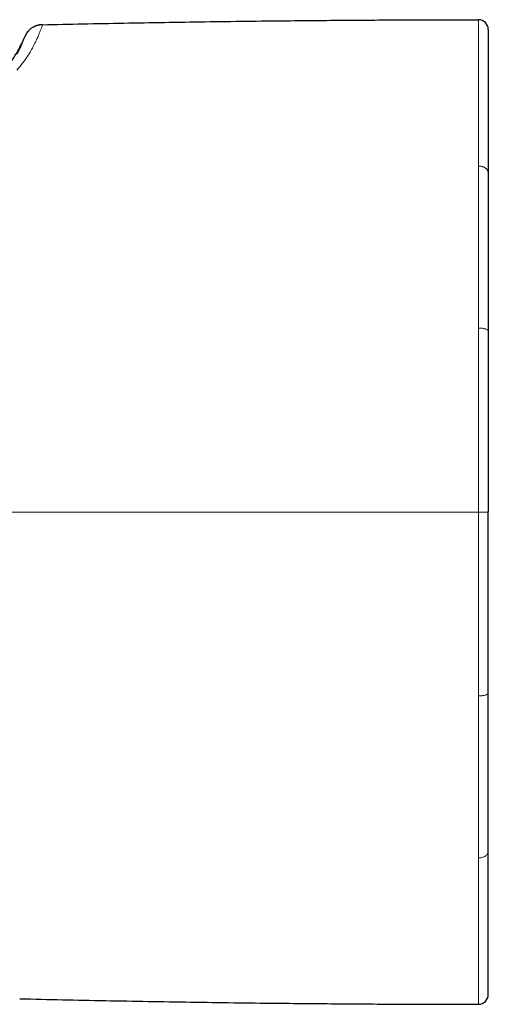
# Model space of a CAD drawing. Header units: millimetres. Extents: x 8 to 1267, y 12 to 1009.
# Tile 19 of 71: x 381 to 405, y 714 to 764. Entities that reach past the tile are written whole.
import ezdxf

# ---------------------------------------------------------------- set-up
doc = ezdxf.new("R2010")
doc.units = ezdxf.units.MM

msp = doc.modelspace()

# ---------------------------------------------------------------- linework, layer by layer
at = {"color": 7, "linetype": 'Continuous', "lineweight": 30}
for p, q in [((381.164, 762.828), (381.159, 762.816)), ((404.675, 755.928), (404.675, 755.915)), ((404.675, 747.909), (404.675, 747.884)), ((404.675, 729.479), (404.675, 729.5)), ((404.675, 721.469), (404.675, 721.478))]:
    msp.add_line(p, q, dxfattribs=at)
at = {"color": 252, "linetype": 'Continuous', "lineweight": 0}
for p, q in [((381.621, 762.394), (381.674, 762.499)), ((404.175, 748.094), (404.175, 748.031)), ((404.675, 738.692), (404.175, 738.692)), ((404.175, 729.353), (404.175, 729.291)), ((404.175, 721.126), (404.175, 721.108))]:
    msp.add_line(p, q, dxfattribs=at)
at = {"color": 7, "linetype": 'Continuous', "lineweight": 30}
for centre, start, end in [((404.175, 763.192), 0, 90.0287), ((404.175, 714.192), 269.9713, 0)]:
    msp.add_arc(centre, 0.5, start, end, dxfattribs=at)
for points, knots in [([(382.061, 763.436), (383.437, 763.466), (386.189, 763.525), (390.317, 763.592), (394.15, 763.639), (397.688, 763.669), (400.932, 763.687), (403.094, 763.69), (404.175, 763.692)], [0, 0, 0, 0, 0.1866766, 0.3733505, 0.5600199, 0.7066846, 0.8533449, 1, 1, 1, 1]), ([(381.318, 763.085), (381.314, 763.08), (381.301, 763.064), (381.28, 763.037), (381.256, 763.001), (381.235, 762.968), (381.217, 762.937), (381.203, 762.911), (381.19, 762.885), (381.177, 762.858), (381.168, 762.837), (381.163, 762.826), (381.162, 762.823)], [0, 0, 0, 0, 0.069282, 0.203026, 0.34999, 0.516316, 0.610875, 0.71082, 0.810701, 0.88794, 0.964262, 1, 1, 1, 1]), ([(382.057, 763.435), (382.05, 763.435), (382.024, 763.435), (381.983, 763.431), (381.937, 763.426), (381.9, 763.42), (381.864, 763.412), (381.827, 763.404), (381.795, 763.395), (381.765, 763.386), (381.73, 763.374), (381.687, 763.357), (381.641, 763.338), (381.594, 763.314), (381.548, 763.288), (381.501, 763.257), (381.456, 763.224), (381.416, 763.19), (381.382, 763.157), (381.352, 763.126), (381.326, 763.096), (381.301, 763.065), (381.278, 763.034), (381.259, 763.005), (381.246, 762.985), (381.234, 762.966), (381.223, 762.947), (381.212, 762.927), (381.202, 762.909), (381.194, 762.893), (381.189, 762.882), (381.184, 762.873), (381.181, 762.865), (381.181, 762.867), (381.181, 762.867)], [0, 0, 0, 0, 0.01582, 0.056063, 0.08989, 0.117732, 0.13994, 0.177234, 0.220489, 0.26722, 0.311455, 0.356597, 0.404291, 0.440688, 0.477622, 0.515351, 0.550022, 0.581572, 0.610592, 0.637173, 0.665359, 0.698412, 0.734666, 0.770706, 0.806522, 0.838162, 0.864682, 0.895188, 0.933814, 0.952313, 0.968821, 0.98332, 0.997024, 1, 1, 1, 1]), ([(382.04, 763.435), (382.037, 763.435), (382.026, 763.434), (382.016, 763.433), (382.008, 763.433)], [0, 0, 0, 0, 0.31885, 1, 1, 1, 1]), ([(404.675, 763.192), (404.675, 763.19), (404.675, 763.186), (404.675, 763.154), (404.675, 763.104), (404.675, 763.044), (404.675, 762.985), (404.675, 762.934), (404.675, 762.878), (404.675, 762.816), (404.675, 762.748), (404.675, 762.654), (404.675, 762.526), (404.675, 762.355), (404.675, 762.166), (404.675, 761.957), (404.675, 761.73), (404.675, 761.483), (404.675, 761.221), (404.675, 760.945), (404.675, 760.657), (404.675, 760.354), (404.675, 760.088), (404.675, 759.864), (404.675, 759.689), (404.675, 759.51), (404.675, 759.327), (404.675, 759.14), (404.675, 758.886), (404.675, 758.559), (404.675, 758.153), (404.675, 757.734), (404.675, 757.302), (404.675, 756.858), (404.675, 756.401), (404.675, 756.086), (404.675, 755.928)], [0, 0, 0, 0, 0.034682, 0.069426, 0.104264, 0.13923, 0.157609, 0.176037, 0.194518, 0.213057, 0.23166, 0.250329, 0.285456, 0.320723, 0.356161, 0.391797, 0.42766, 0.463777, 0.500175, 0.535617, 0.570879, 0.605984, 0.640957, 0.659232, 0.677482, 0.695709, 0.713917, 0.732111, 0.750293, 0.786676, 0.82277, 0.858604, 0.894212, 0.929626, 0.964877, 1, 1, 1, 1]), ([(377.892, 759.739), (377.898, 759.741), (378.002, 759.775), (378.202, 759.845), (378.484, 759.959), (378.758, 760.087), (379.021, 760.228), (379.276, 760.386), (379.521, 760.561), (379.739, 760.741), (379.933, 760.922), (380.106, 761.103), (380.273, 761.298), (380.434, 761.508), (380.59, 761.734), (380.74, 761.976), (380.887, 762.239), (381.03, 762.524), (381.118, 762.725), (381.164, 762.828)], [0, 0, 0, 0, 0.0042191, 0.0705852, 0.1358529, 0.2003175, 0.2643273, 0.3282852, 0.392648, 0.4579209, 0.5102037, 0.5636629, 0.6185843, 0.6752579, 0.7339746, 0.7950231, 0.8586877, 0.9276431, 1, 1, 1, 1]), ([(404.675, 755.915), (404.675, 755.758), (404.675, 755.444), (404.675, 754.953), (404.675, 754.446), (404.675, 753.989), (404.675, 753.587), (404.675, 753.244), (404.675, 752.895), (404.675, 752.54), (404.675, 752.109), (404.675, 751.6), (404.675, 751.011), (404.675, 750.411), (404.675, 749.801), (404.675, 749.18), (404.675, 748.55), (404.675, 748.123), (404.675, 747.909)], [0, 0, 0, 0, 0.068852, 0.137912, 0.207263, 0.276984, 0.321034, 0.36528, 0.409742, 0.454437, 0.499385, 0.570323, 0.641338, 0.712502, 0.783881, 0.855546, 0.927564, 1, 1, 1, 1]), ([(404.675, 747.884), (404.675, 747.659), (404.675, 747.205), (404.675, 746.514), (404.675, 745.81), (404.675, 745.184), (404.675, 744.638), (404.675, 744.175), (404.675, 743.711), (404.675, 743.255), (404.675, 742.737), (404.675, 742.15), (404.675, 741.481), (404.675, 740.8), (404.675, 740.108), (404.675, 739.404), (404.675, 738.931), (404.675, 738.692)], [0, 0, 0, 0, 0.0757962, 0.1524549, 0.2300359, 0.3085967, 0.3585051, 0.4088359, 0.4596021, 0.5098115, 0.5568808, 0.6278405, 0.6999221, 0.7731533, 0.8475602, 0.9231678, 1, 1, 1, 1]), ([(404.675, 729.5), (404.675, 729.725), (404.675, 730.178), (404.675, 730.869), (404.675, 731.572), (404.675, 732.199), (404.675, 732.745), (404.675, 733.207), (404.675, 733.672), (404.675, 734.128), (404.675, 734.647), (404.675, 735.235), (404.675, 735.904), (404.675, 736.585), (404.675, 737.278), (404.675, 737.981), (404.675, 738.454), (404.675, 738.692)], [0, 0, 0, 0, 0.0757151, 0.1523152, 0.22986, 0.3084071, 0.3583184, 0.4086609, 0.4594476, 0.5096988, 0.5568492, 0.6279005, 0.7000393, 0.773293, 0.8476878, 0.9232488, 1, 1, 1, 1]), ([(404.675, 725.232), (404.675, 725.42), (404.675, 725.798), (404.675, 726.379), (404.675, 726.972), (404.675, 727.579), (404.675, 728.2), (404.675, 728.833), (404.675, 729.263), (404.675, 729.479)], [0, 0, 0, 0, 0.1394149, 0.2797488, 0.4211422, 0.5637321, 0.7076523, 0.8530328, 1, 1, 1, 1]), ([(404.675, 721.478), (404.675, 721.62), (404.675, 721.905), (404.675, 722.349), (404.675, 722.804), (404.675, 723.272), (404.675, 723.749), (404.675, 724.235), (404.675, 724.728), (404.675, 725.064), (404.675, 725.232)], [0, 0, 0, 0, 0.124381, 0.249155, 0.374439, 0.500343, 0.625972, 0.75105, 0.875688, 1, 1, 1, 1]), ([(404.675, 716.177), (404.675, 716.269), (404.675, 716.453), (404.675, 716.749), (404.675, 717.058), (404.675, 717.382), (404.675, 717.721), (404.675, 718.074), (404.675, 718.431), (404.675, 718.787), (404.675, 719.141), (404.675, 719.504), (404.675, 719.877), (404.675, 720.26), (404.675, 720.653), (404.675, 721.054), (404.675, 721.331), (404.675, 721.469)], [0, 0, 0, 0, 0.072305, 0.144236, 0.215847, 0.287188, 0.358314, 0.429276, 0.500131, 0.563899, 0.627216, 0.690123, 0.752661, 0.814874, 0.876805, 0.938499, 1, 1, 1, 1]), ([(404.675, 714.192), (404.675, 714.194), (404.675, 714.198), (404.675, 714.232), (404.675, 714.285), (404.675, 714.359), (404.675, 714.455), (404.675, 714.572), (404.675, 714.694), (404.675, 714.81), (404.675, 714.916), (404.675, 715.03), (404.675, 715.151), (404.675, 715.281), (404.675, 715.445), (404.675, 715.65), (404.675, 715.902), (404.675, 716.085), (404.675, 716.177)], [0, 0, 0, 0, 0.070539, 0.141281, 0.212301, 0.28367, 0.355458, 0.427736, 0.500572, 0.546541, 0.592596, 0.638755, 0.685032, 0.731443, 0.778006, 0.851515, 0.925493, 1, 1, 1, 1]), ([(380.908, 713.975), (382.356, 713.942), (385.251, 713.877), (389.594, 713.803), (393.627, 713.75), (397.35, 713.717), (400.763, 713.697), (403.038, 713.694), (404.175, 713.692)], [0, 0, 0, 0, 0.186677, 0.37335, 0.56002, 0.706685, 0.853345, 1, 1, 1, 1])]:
    msp.add_open_spline(points, degree=3, knots=knots, dxfattribs=at)
at = {"color": 252, "linetype": 'Continuous', "lineweight": 0}
for points, knots in [([(404.175, 763.692), (404.175, 763.69), (404.175, 763.685), (404.175, 763.65), (404.175, 763.595), (404.175, 763.518), (404.175, 763.421), (404.175, 763.303), (404.175, 763.165), (404.175, 763.007), (404.175, 762.831), (404.175, 762.636), (404.175, 762.423), (404.175, 762.192), (404.175, 761.944), (404.175, 761.765), (404.175, 761.676)], [0, 0, 0, 0, 0.071667, 0.143231, 0.214717, 0.28615, 0.357547, 0.428924, 0.500293, 0.571663, 0.643038, 0.714422, 0.785815, 0.857212, 0.92861, 1, 1, 1, 1]), ([(381.674, 762.5), (381.709, 762.572), (381.78, 762.718), (381.862, 762.903), (381.928, 763.065), (381.985, 763.213), (382.029, 763.334), (382.053, 763.42), (382.058, 763.43), (382.061, 763.436)], [0, 0, 0, 0, 0.124984, 0.24997, 0.374865, 0.499993, 0.666809, 0.827107, 1, 1, 1, 1]), ([(381.164, 762.828), (381.16, 762.817), (381.153, 762.795), (381.086, 762.613), (380.978, 762.339), (380.847, 762.076), (380.782, 761.947)], [0, 0, 0, 0, 0.249439, 0.499339, 0.753996, 1, 1, 1, 1]), ([(380.764, 761.128), (380.956, 761.364), (381.341, 761.835), (381.528, 762.208), (381.621, 762.394)], [0, 0, 0, 0, 0.499918, 1, 1, 1, 1]), ([(404.175, 761.676), (404.175, 761.567), (404.175, 761.35), (404.175, 760.995), (404.175, 760.62), (404.175, 760.222), (404.175, 759.803), (404.175, 759.362), (404.175, 758.899), (404.175, 758.415), (404.175, 757.909), (404.175, 757.382), (404.175, 756.835), (404.175, 756.453), (404.175, 756.262)], [0, 0, 0, 0, 0.083426, 0.166822, 0.250186, 0.333516, 0.416815, 0.500089, 0.583346, 0.6666, 0.749868, 0.833172, 0.916539, 1, 1, 1, 1]), ([(404.175, 756.262), (404.175, 756.117), (404.175, 755.826), (404.175, 755.374), (404.175, 754.911), (404.175, 754.436), (404.175, 753.95), (404.175, 753.455), (404.175, 752.951), (404.175, 752.439), (404.175, 751.92), (404.175, 751.393), (404.175, 750.86), (404.175, 750.32), (404.175, 749.773), (404.175, 749.22), (404.175, 748.66), (404.175, 748.283), (404.175, 748.094)], [0, 0, 0, 0, 0.062489, 0.125127, 0.187869, 0.250669, 0.31348, 0.376252, 0.438935, 0.501479, 0.56385, 0.62609, 0.68826, 0.75042, 0.812624, 0.874925, 0.937368, 1, 1, 1, 1]), ([(404.675, 755.915), (404.675, 755.928), (404.673, 755.958), (404.662, 755.999), (404.643, 756.039), (404.618, 756.077), (404.587, 756.112), (404.551, 756.143), (404.512, 756.171), (404.467, 756.196), (404.416, 756.219), (404.36, 756.237), (404.3, 756.251), (404.238, 756.26), (404.196, 756.261), (404.175, 756.262)], [0, 0, 0, 0, 0.073407, 0.162536, 0.231217, 0.307437, 0.39108, 0.458468, 0.529497, 0.603729, 0.680604, 0.759448, 0.839503, 0.91996, 1, 1, 1, 1]), ([(404.175, 748.031), (404.175, 747.787), (404.175, 747.299), (404.175, 746.56), (404.175, 745.82), (404.175, 745.078), (404.175, 744.333), (404.175, 743.587), (404.175, 742.813), (404.175, 742.013), (404.175, 741.185), (404.175, 740.356), (404.175, 739.524), (404.175, 738.97), (404.175, 738.692)], [0, 0, 0, 0, 0.080949, 0.161507, 0.241757, 0.321771, 0.401616, 0.481352, 0.56103, 0.648666, 0.736342, 0.8241, 0.911977, 1, 1, 1, 1]), ([(404.675, 747.884), (404.674, 747.892), (404.671, 747.908), (404.649, 747.933), (404.612, 747.957), (404.56, 747.979), (404.494, 747.999), (404.419, 748.014), (404.339, 748.024), (404.257, 748.03), (404.202, 748.031), (404.175, 748.031)], [0, 0, 0, 0, 0.104054, 0.213844, 0.328111, 0.445214, 0.563244, 0.678137, 0.790194, 0.897875, 1, 1, 1, 1]), ([(404.175, 738.692), (402.717, 738.692), (399.801, 738.692), (395.427, 738.692), (391.053, 738.692), (386.61, 738.692), (382.098, 738.692), (377.516, 738.692), (374.462, 738.692), (372.935, 738.692)], [0, 0, 0, 0, 0.1399874, 0.2799812, 0.4199801, 0.5599827, 0.7066546, 0.8533275, 1, 1, 1, 1]), ([(404.175, 729.353), (404.175, 729.593), (404.175, 730.073), (404.175, 730.802), (404.175, 731.536), (404.175, 732.276), (404.175, 733.02), (404.175, 733.769), (404.175, 734.546), (404.175, 735.351), (404.175, 736.184), (404.175, 737.019), (404.175, 737.855), (404.175, 738.413), (404.175, 738.692)], [0, 0, 0, 0, 0.0794555, 0.158984, 0.2386078, 0.3183415, 0.3981929, 0.4781632, 0.5582476, 0.6464585, 0.734772, 0.8231588, 0.9115824, 1, 1, 1, 1]), ([(404.175, 729.353), (404.202, 729.353), (404.258, 729.354), (404.342, 729.36), (404.424, 729.371), (404.499, 729.387), (404.564, 729.406), (404.615, 729.428), (404.65, 729.452), (404.672, 729.476), (404.674, 729.492), (404.675, 729.5)], [0, 0, 0, 0, 0.104032, 0.213803, 0.328058, 0.445154, 0.563184, 0.678084, 0.790154, 0.897853, 1, 1, 1, 1]), ([(404.175, 724.935), (404.175, 725.109), (404.175, 725.457), (404.175, 725.987), (404.175, 726.524), (404.175, 727.066), (404.175, 727.615), (404.175, 728.168), (404.175, 728.727), (404.175, 729.103), (404.175, 729.291)], [0, 0, 0, 0, 0.12573, 0.251115, 0.376232, 0.50115, 0.625934, 0.750638, 0.875312, 1, 1, 1, 1]), ([(404.175, 721.126), (404.175, 721.275), (404.175, 721.571), (404.175, 722.029), (404.175, 722.494), (404.175, 722.967), (404.175, 723.448), (404.175, 723.936), (404.175, 724.431), (404.175, 724.767), (404.175, 724.935)], [0, 0, 0, 0, 0.128017, 0.255019, 0.381037, 0.506177, 0.630546, 0.754244, 0.877366, 1, 1, 1, 1]), ([(404.175, 721.126), (404.202, 721.127), (404.258, 721.129), (404.342, 721.144), (404.424, 721.169), (404.499, 721.205), (404.564, 721.25), (404.615, 721.302), (404.65, 721.357), (404.672, 721.413), (404.674, 721.451), (404.675, 721.469)], [0, 0, 0, 0, 0.1040296, 0.2137988, 0.3280516, 0.4451472, 0.5631769, 0.6780772, 0.7901489, 0.8978502, 1, 1, 1, 1]), ([(404.175, 715.717), (404.175, 715.842), (404.175, 716.092), (404.175, 716.504), (404.175, 716.941), (404.175, 717.404), (404.175, 717.892), (404.175, 718.394), (404.175, 718.908), (404.175, 719.43), (404.175, 719.971), (404.175, 720.527), (404.175, 720.915), (404.175, 721.108)], [0, 0, 0, 0, 0.0958425, 0.1913755, 0.2865283, 0.3812288, 0.4754037, 0.5689801, 0.6565975, 0.7435612, 0.8298163, 0.9153114, 1, 1, 1, 1]), ([(404.175, 713.692), (404.175, 713.694), (404.175, 713.699), (404.175, 713.734), (404.175, 713.789), (404.175, 713.866), (404.175, 713.965), (404.175, 714.083), (404.175, 714.222), (404.175, 714.38), (404.175, 714.557), (404.175, 714.753), (404.175, 714.967), (404.175, 715.199), (404.175, 715.447), (404.175, 715.627), (404.175, 715.717)], [0, 0, 0, 0, 0.071333, 0.142691, 0.214081, 0.285508, 0.356971, 0.428465, 0.499983, 0.571513, 0.643042, 0.714553, 0.786027, 0.857442, 0.928775, 1, 1, 1, 1])]:
    msp.add_open_spline(points, degree=3, knots=knots, dxfattribs=at)

doc.saveas('drawing.dxf')
